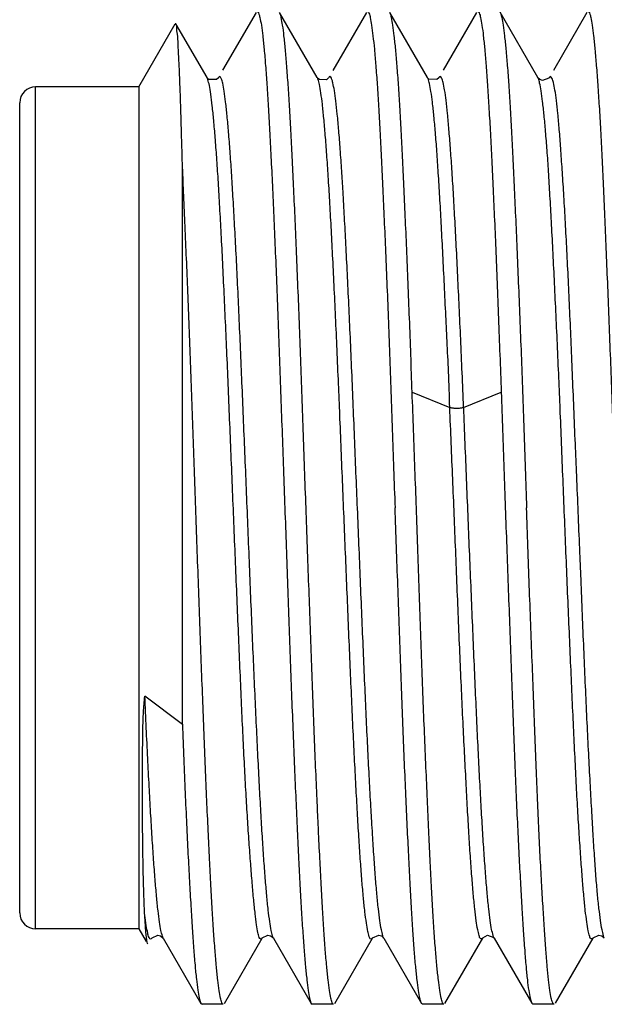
# Model space of a CAD drawing. Header units: inches. Extents: x 0.2 to 16.8, y 0.1 to 10.8.
# Tile 31 of 43: x 9.333 to 9.48, y 6.113 to 6.361. Entities that reach past the tile are written whole.
import ezdxf

# ---------------------------------------------------------------- set-up
doc = ezdxf.new("R2010")
doc.units = ezdxf.units.IN
doc.header["$LTSCALE"] = 0.935
doc.header["$MEASUREMENT"] = 0
doc.layers.get('0').update_dxf_attribs({"linetype": 'CONTINUOUS'})

msp = doc.modelspace()

# ---------------------------------------------------------------- linework, layer by layer
at = {"color": 7, "linetype": 'CONTINUOUS'}
for p, q in [((9.39216, 6.36257), (9.38371, 6.34797)), ((9.40756, 6.34614), (9.39806, 6.36256)), ((9.41993, 6.36255), (9.41147, 6.34794)), ((9.43533, 6.34614), (9.42583, 6.36257)), ((9.44769, 6.36256), (9.43925, 6.34798)), ((9.4631, 6.34614), (9.45359, 6.36258)), ((9.47548, 6.36254), (9.46702, 6.34793)), ((9.3626, 6.34379), (9.37179, 6.35971)), ((9.37193, 6.35971), (9.37179, 6.35971)), ((9.37979, 6.34613), (9.37193, 6.35971)), ((9.3798, 6.34611), (9.37979, 6.34613)), ((9.3799, 6.34597), (9.3798, 6.34611)), ((9.38265, 6.34614), (9.38263, 6.34611)), ((9.40758, 6.34611), (9.40756, 6.34614)), ((9.41041, 6.34611), (9.4104, 6.3461)), ((9.43535, 6.34611), (9.43533, 6.34614)), ((9.43819, 6.34614), (9.43817, 6.34612)), ((9.46313, 6.34609), (9.46309, 6.34615)), ((9.4636, 6.34566), (9.46313, 6.34609)), ((9.46597, 6.34615), (9.46595, 6.34612)), ((9.3626, 6.34379), (9.3366, 6.34379)), ((9.3626, 6.34379), (9.3626, 6.13179)), ((9.3326, 6.13579), (9.3326, 6.33979)), ((9.37357, 6.18331), (9.37357, 6.32443)), ((9.37357, 6.18323), (9.3641, 6.19038)), ((9.3626, 6.13179), (9.3366, 6.13179)), ((9.3626, 6.13179), (9.36443, 6.12862)), ((9.36589, 6.12946), (9.36588, 6.12946)), ((9.36742, 6.13022), (9.36807, 6.13005)), ((9.36807, 6.13005), (9.36875, 6.12947)), ((9.36875, 6.12947), (9.37826, 6.11303)), ((9.38415, 6.11302), (9.39366, 6.12946)), ((9.39366, 6.12946), (9.39365, 6.12944)), ((9.39576, 6.13006), (9.39649, 6.1295)), ((9.39649, 6.1295), (9.39653, 6.12944)), ((9.39653, 6.12944), (9.39652, 6.12945)), ((9.39652, 6.12945), (9.40602, 6.11303)), ((9.41193, 6.11303), (9.42144, 6.12947)), ((9.42144, 6.12947), (9.42143, 6.12945)), ((9.42369, 6.13), (9.42431, 6.12945)), ((9.42431, 6.12945), (9.43382, 6.11302)), ((9.43968, 6.11302), (9.44921, 6.12948)), ((9.45208, 6.12947), (9.45208, 6.12947)), ((9.45208, 6.12947), (9.4616, 6.11304)), ((9.46751, 6.11304), (9.47701, 6.12947)), ((9.47701, 6.12947), (9.477, 6.12945)), ((9.47921, 6.13003), (9.47982, 6.12953)), ((9.37826, 6.11303), (9.37854, 6.11279)), ((9.38388, 6.11279), (9.37854, 6.11279)), ((9.40602, 6.11303), (9.4063, 6.11279)), ((9.41166, 6.11279), (9.4063, 6.11279)), ((9.43408, 6.11279), (9.43382, 6.11302)), ((9.43942, 6.11279), (9.43408, 6.11279)), ((9.4616, 6.11304), (9.46188, 6.11279)), ((9.46722, 6.11279), (9.46188, 6.11279))]:
    msp.add_line(p, q, dxfattribs=at)
at = {"color": 9, "linetype": 'CONTINUOUS'}
for p, q in [((9.3366, 6.13179), (9.3366, 6.34379)), ((9.43145, 6.26689), (9.44092, 6.26307)), ((9.44441, 6.26307), (9.45389, 6.26689))]:
    msp.add_line(p, q, dxfattribs=at)
at = {"color": 7, "linetype": 'CONTINUOUS'}
for points in [[(9.38263, 6.34611), (9.38219, 6.34569), (9.38025, 6.34568), (9.3799, 6.34597)], [(9.4104, 6.3461), (9.40983, 6.34558), (9.40808, 6.34562), (9.40773, 6.34589)], [(9.43817, 6.34612), (9.43762, 6.34562), (9.43568, 6.34576), (9.4354, 6.34603)], [(9.46597, 6.34615), (9.46586, 6.346), (9.46427, 6.34542), (9.4636, 6.34566)], [(9.36589, 6.12946), (9.36593, 6.12954), (9.36742, 6.13022)], [(9.39365, 6.12944), (9.3937, 6.12951), (9.39509, 6.13019), (9.39576, 6.13006)], [(9.42144, 6.12944), (9.42149, 6.12952), (9.42305, 6.13019), (9.42369, 6.13)], [(9.44921, 6.12948), (9.44924, 6.12953), (9.45039, 6.13021), (9.45199, 6.12961), (9.45208, 6.12947)], [(9.477, 6.12945), (9.47704, 6.12952), (9.47842, 6.13021), (9.47921, 6.13003)]]:
    msp.add_lwpolyline(points, dxfattribs=at)
for centre, start, end in [((9.3366, 6.33979), 90, 180), ((9.3366, 6.13579), 180, 270)]:
    msp.add_arc(centre, 0.004, start, end, dxfattribs=at)
for points, knots in [([(9.39241, 6.36279), (9.39258, 6.36279), (9.39289, 6.36212), (9.39316, 6.36106), (9.39335, 6.35999), (9.39346, 6.35934)], [0, 0, 0, 0, 0.140164, 0.469021, 1, 1, 1, 1]), ([(9.40436, 6.24766), (9.40425, 6.25092), (9.40402, 6.25737), (9.40368, 6.26696), (9.40335, 6.27635), (9.40301, 6.28549), (9.40265, 6.29435), (9.4023, 6.30289), (9.40195, 6.31105), (9.4016, 6.31877), (9.40126, 6.32597), (9.40093, 6.33261), (9.40059, 6.33867), (9.40024, 6.34411), (9.39989, 6.3489), (9.39954, 6.35301), (9.3992, 6.35642), (9.39888, 6.35907), (9.39853, 6.36105), (9.39831, 6.36202), (9.39809, 6.36251), (9.39806, 6.36256)], [0, 0, 0, 0, 0.084869, 0.168334, 0.250026, 0.329575, 0.406682, 0.48108, 0.55229, 0.619567, 0.682302, 0.740179, 0.792948, 0.840371, 0.882204, 0.918145, 0.947906, 0.971301, 0.988237, 0.998724, 1, 1, 1, 1]), ([(9.4202, 6.36279), (9.42038, 6.36279), (9.4207, 6.36212), (9.42095, 6.36105), (9.42113, 6.35997), (9.42123, 6.35932)], [0, 0, 0, 0, 0.14197, 0.471059, 1, 1, 1, 1]), ([(9.43144, 6.26689), (9.43132, 6.27004), (9.43113, 6.27626), (9.43078, 6.28545), (9.43044, 6.29436), (9.43008, 6.3029), (9.42973, 6.31105), (9.42938, 6.31873), (9.42903, 6.32592), (9.4287, 6.33256), (9.42836, 6.33863), (9.42803, 6.34409), (9.42768, 6.34889), (9.42733, 6.35301), (9.42697, 6.35642), (9.42665, 6.35906), (9.4263, 6.36105), (9.42608, 6.36202), (9.42586, 6.36252), (9.42583, 6.36257)], [0, 0, 0, 0, 0.098565, 0.194732, 0.287836, 0.377253, 0.462392, 0.542752, 0.617891, 0.687411, 0.750948, 0.808091, 0.858417, 0.901592, 0.937315, 0.965435, 0.985797, 0.998382, 1, 1, 1, 1]), ([(9.44796, 6.36279), (9.44814, 6.36279), (9.44847, 6.36214), (9.44873, 6.36107), (9.44892, 6.35999), (9.44902, 6.35934)], [0, 0, 0, 0, 0.140556, 0.468005, 1, 1, 1, 1]), ([(9.4536, 6.36258), (9.45363, 6.36253), (9.45384, 6.36202), (9.45406, 6.36106), (9.4544, 6.35908), (9.45473, 6.35644), (9.45508, 6.35304), (9.45544, 6.34894), (9.45579, 6.34415), (9.45614, 6.33871), (9.45647, 6.33265), (9.4568, 6.326), (9.45714, 6.31881), (9.45748, 6.31112), (9.45783, 6.30298), (9.45819, 6.29443), (9.45855, 6.28554), (9.45891, 6.27635), (9.45925, 6.26692), (9.45958, 6.25731), (9.45991, 6.24758), (9.46013, 6.24106), (9.46025, 6.23779)], [0, 0, 0, 0, 0.001295, 0.0109, 0.026456, 0.047948, 0.075276, 0.108275, 0.146757, 0.190462, 0.239114, 0.292457, 0.350153, 0.411827, 0.477169, 0.545731, 0.617098, 0.690805, 0.766424, 0.843475, 0.921496, 1, 1, 1, 1]), ([(9.47576, 6.36279), (9.47594, 6.36279), (9.47626, 6.36213), (9.47651, 6.36106), (9.4767, 6.35999), (9.47679, 6.35934)], [0, 0, 0, 0, 0.142124, 0.470392, 1, 1, 1, 1]), ([(9.37357, 6.3245), (9.37351, 6.32671), (9.3734, 6.33093), (9.37323, 6.33696), (9.37305, 6.34237), (9.37286, 6.34709), (9.3727, 6.35109), (9.37248, 6.35435), (9.37244, 6.3568), (9.37202, 6.35851), (9.37226, 6.35933), (9.37193, 6.35966), (9.37191, 6.35968)], [0, 0, 0, 0, 0.18792, 0.359803, 0.513795, 0.648353, 0.762354, 0.854835, 0.925107, 0.972946, 0.998376, 1, 1, 1, 1]), ([(9.39346, 6.35934), (9.3936, 6.35844), (9.39385, 6.35644), (9.39406, 6.35441), (9.39416, 6.35328)], [0, 0, 0, 0, 0.440786, 1, 1, 1, 1]), ([(9.42123, 6.35932), (9.42136, 6.35842), (9.42161, 6.35643), (9.42181, 6.35441), (9.42192, 6.35328)], [0, 0, 0, 0, 0.440965, 1, 1, 1, 1]), ([(9.44902, 6.35934), (9.44916, 6.35844), (9.4494, 6.35643), (9.4496, 6.3544), (9.44971, 6.35326)], [0, 0, 0, 0, 0.441694, 1, 1, 1, 1]), ([(9.47679, 6.35934), (9.47693, 6.35844), (9.47716, 6.35644), (9.47737, 6.35441), (9.47747, 6.35328)], [0, 0, 0, 0, 0.440432, 1, 1, 1, 1]), ([(9.39416, 6.35328), (9.39429, 6.35191), (9.39453, 6.34894), (9.39487, 6.34416), (9.3952, 6.33872), (9.39554, 6.33266), (9.3959, 6.32601), (9.39625, 6.31882), (9.3966, 6.31112), (9.39695, 6.30298), (9.39729, 6.29443), (9.39762, 6.28554), (9.39796, 6.27635), (9.39831, 6.26692), (9.39867, 6.25731), (9.39902, 6.24758), (9.39926, 6.24106), (9.39937, 6.23779)], [0, 0, 0, 0, 0.035657, 0.077224, 0.124465, 0.177056, 0.234766, 0.297202, 0.363932, 0.434617, 0.508719, 0.585921, 0.665592, 0.747405, 0.830706, 0.915106, 1, 1, 1, 1]), ([(9.42192, 6.35328), (9.42205, 6.35191), (9.42231, 6.34895), (9.42266, 6.34416), (9.423, 6.3387), (9.42334, 6.33263), (9.42368, 6.32599), (9.42401, 6.31884), (9.42435, 6.31119), (9.42471, 6.30307), (9.42507, 6.29452), (9.42542, 6.2856), (9.42576, 6.27638), (9.4261, 6.26694), (9.42644, 6.25733), (9.42666, 6.25088), (9.42678, 6.24763)], [0, 0, 0, 0, 0.038821, 0.084294, 0.13622, 0.193986, 0.256916, 0.324691, 0.397113, 0.473993, 0.555108, 0.639853, 0.727304, 0.816735, 0.907744, 1, 1, 1, 1]), ([(9.44971, 6.35326), (9.44983, 6.3519), (9.45007, 6.34895), (9.45041, 6.34419), (9.45076, 6.33878), (9.45112, 6.33271), (9.45147, 6.32604), (9.45181, 6.31881), (9.45215, 6.31109), (9.45249, 6.30292), (9.45282, 6.29437), (9.45318, 6.28548), (9.45353, 6.27628), (9.45377, 6.27005), (9.45389, 6.26689)], [0, 0, 0, 0, 0.047425, 0.102602, 0.165413, 0.235766, 0.313304, 0.397258, 0.486856, 0.581498, 0.680623, 0.783738, 0.890365, 1, 1, 1, 1]), ([(9.47747, 6.35328), (9.4776, 6.35191), (9.47785, 6.34895), (9.47821, 6.34417), (9.47856, 6.33873), (9.47891, 6.33267), (9.47925, 6.32602), (9.47958, 6.31883), (9.47992, 6.31113), (9.48025, 6.30299), (9.48061, 6.29444), (9.48097, 6.28554), (9.48132, 6.27635), (9.48168, 6.26692), (9.48202, 6.25731), (9.48235, 6.24758), (9.48258, 6.24106), (9.48269, 6.23779)], [0, 0, 0, 0, 0.035628, 0.07718, 0.124426, 0.177024, 0.234735, 0.29716, 0.363885, 0.434566, 0.508673, 0.585887, 0.665571, 0.747394, 0.830702, 0.915107, 1, 1, 1, 1]), ([(9.39227, 6.13281), (9.39213, 6.13374), (9.39188, 6.1358), (9.39151, 6.13931), (9.39114, 6.14351), (9.39076, 6.14836), (9.39037, 6.15378), (9.38997, 6.1597), (9.38959, 6.16612), (9.38921, 6.17304), (9.38885, 6.18046), (9.38848, 6.18835), (9.38812, 6.1966), (9.38776, 6.20514), (9.38739, 6.21387), (9.38702, 6.22278), (9.38664, 6.23182), (9.38627, 6.24093), (9.3859, 6.25001), (9.38553, 6.25895), (9.38517, 6.26769), (9.38481, 6.27624), (9.38444, 6.28456), (9.38407, 6.2926), (9.3837, 6.30027), (9.38333, 6.30748), (9.38297, 6.31418), (9.38261, 6.32032), (9.38224, 6.32588), (9.38187, 6.33084), (9.3815, 6.33517), (9.38114, 6.33883), (9.38077, 6.34172), (9.38045, 6.34401), (9.38013, 6.34508), (9.38, 6.34564)], [0, 0, 0, 0, 0.013007, 0.029582, 0.049485, 0.072392, 0.097974, 0.125924, 0.155906, 0.188375, 0.223367, 0.260529, 0.299428, 0.339591, 0.380658, 0.42242, 0.464986, 0.50794, 0.55073, 0.592798, 0.63375, 0.673867, 0.71311, 0.750987, 0.787072, 0.821047, 0.85263, 0.881449, 0.90755, 0.930987, 0.951455, 0.968668, 0.982522, 0.992977, 1, 1, 1, 1]), ([(9.41032, 6.32128), (9.4102, 6.32312), (9.40997, 6.32658), (9.4096, 6.33146), (9.40923, 6.33567), (9.40887, 6.33922), (9.40851, 6.34202), (9.40817, 6.34422), (9.40789, 6.34522), (9.40773, 6.34576)], [0, 0, 0, 0, 0.224155, 0.422597, 0.594946, 0.739747, 0.855683, 0.942567, 1, 1, 1, 1]), ([(9.44092, 6.26307), (9.44084, 6.26607), (9.44067, 6.27164), (9.44023, 6.27964), (9.43988, 6.28725), (9.43953, 6.29481), (9.43915, 6.3023), (9.43878, 6.30937), (9.43842, 6.31594), (9.43805, 6.32195), (9.4377, 6.32735), (9.43733, 6.33213), (9.43696, 6.33625), (9.43659, 6.3397), (9.43624, 6.34239), (9.43586, 6.34448), (9.43564, 6.34541), (9.43545, 6.3459)], [0, 0, 0, 0, 0.108163, 0.201218, 0.28934, 0.383534, 0.474489, 0.559935, 0.639306, 0.711928, 0.777342, 0.835056, 0.884909, 0.926661, 0.959842, 0.984293, 1, 1, 1, 1]), ([(9.46873, 6.26257), (9.46862, 6.26522), (9.46839, 6.27072), (9.46803, 6.27898), (9.46765, 6.28722), (9.46727, 6.29514), (9.4669, 6.30267), (9.46653, 6.30974), (9.46617, 6.31629), (9.46582, 6.32226), (9.46546, 6.32764), (9.46508, 6.33239), (9.46471, 6.33647), (9.46433, 6.33989), (9.46399, 6.34255), (9.46359, 6.34458), (9.4634, 6.34551), (9.46319, 6.34596)], [0, 0, 0, 0, 0.095212, 0.197485, 0.296342, 0.39128, 0.481816, 0.566744, 0.645149, 0.716931, 0.781499, 0.838511, 0.887658, 0.928735, 0.961347, 0.985096, 1, 1, 1, 1]), ([(9.47218, 6.26291), (9.47206, 6.26583), (9.47182, 6.27155), (9.47147, 6.28), (9.47111, 6.28814), (9.47075, 6.29594), (9.47039, 6.30337), (9.47001, 6.31037), (9.46963, 6.31687), (9.46925, 6.32282), (9.46888, 6.32815), (9.46853, 6.33283), (9.46818, 6.33684), (9.46782, 6.34017), (9.46749, 6.34276), (9.46707, 6.3447), (9.46686, 6.34577), (9.46631, 6.34654), (9.46608, 6.34631), (9.466, 6.34619)], [0, 0, 0, 0, 0.103819, 0.203995, 0.300862, 0.393791, 0.482176, 0.565498, 0.643165, 0.714142, 0.777563, 0.833327, 0.881301, 0.920975, 0.952189, 0.974999, 0.989284, 0.995626, 1, 1, 1, 1]), ([(9.37694, 6.23779), (9.37682, 6.24101), (9.3766, 6.24741), (9.37626, 6.25692), (9.37594, 6.26628), (9.37561, 6.27544), (9.37527, 6.28438), (9.37492, 6.29308), (9.37457, 6.3015), (9.37424, 6.30956), (9.3739, 6.31716), (9.37368, 6.32207), (9.37357, 6.32443)], [0, 0, 0, 0, 0.111435, 0.221413, 0.329477, 0.435288, 0.538545, 0.639088, 0.736569, 0.829977, 0.918227, 1, 1, 1, 1]), ([(9.41105, 6.30855), (9.41093, 6.31076), (9.4107, 6.315), (9.41045, 6.31925), (9.41032, 6.32128)], [0, 0, 0, 0, 0.519993, 1, 1, 1, 1]), ([(9.4129, 6.26904), (9.41278, 6.2719), (9.41255, 6.27752), (9.41217, 6.2858), (9.4118, 6.29374), (9.41143, 6.30129), (9.41117, 6.30618), (9.41105, 6.30855)], [0, 0, 0, 0, 0.217182, 0.426766, 0.628314, 0.820099, 1, 1, 1, 1]), ([(9.43251, 6.23779), (9.43239, 6.24105), (9.43216, 6.24755), (9.4318, 6.25725), (9.43156, 6.26369), (9.43144, 6.26689)], [0, 0, 0, 0, 0.335988, 0.669893, 1, 1, 1, 1]), ([(9.45389, 6.26689), (9.45401, 6.26369), (9.45423, 6.25725), (9.45456, 6.24755), (9.45479, 6.24105), (9.4549, 6.23779)], [0, 0, 0, 0, 0.330215, 0.664086, 1, 1, 1, 1]), ([(9.4476, 6.13382), (9.44747, 6.13484), (9.44718, 6.13707), (9.44682, 6.14082), (9.44645, 6.14525), (9.44608, 6.15033), (9.44572, 6.15601), (9.44537, 6.16224), (9.44501, 6.169), (9.44463, 6.17624), (9.44425, 6.18393), (9.44387, 6.192), (9.4435, 6.20041), (9.44314, 6.2091), (9.44277, 6.21803), (9.44241, 6.22705), (9.44204, 6.23608), (9.44167, 6.24509), (9.44129, 6.25409), (9.44104, 6.26008), (9.44091, 6.26307)], [0, 0, 0, 0, 0.023358, 0.052542, 0.087114, 0.126536, 0.170576, 0.218959, 0.271269, 0.327399, 0.387054, 0.449662, 0.51461, 0.582112, 0.651397, 0.721645, 0.791312, 0.860981, 0.930644, 1, 1, 1, 1]), ([(9.45203, 6.12944), (9.45191, 6.12961), (9.45177, 6.13047), (9.45136, 6.1318), (9.45106, 6.13412), (9.45069, 6.13709), (9.45033, 6.14083), (9.44996, 6.14528), (9.44959, 6.15039), (9.44921, 6.1561), (9.44885, 6.16233), (9.44848, 6.16902), (9.44812, 6.1762), (9.44775, 6.18386), (9.44738, 6.19197), (9.44701, 6.20046), (9.44664, 6.20921), (9.44627, 6.21811), (9.44589, 6.22706), (9.44552, 6.23604), (9.44516, 6.24504), (9.44479, 6.25406), (9.44455, 6.26007), (9.44442, 6.26307)], [0, 0, 0, 0, 0.004837, 0.016563, 0.033528, 0.055998, 0.084061, 0.117525, 0.156012, 0.198972, 0.245742, 0.295773, 0.349235, 0.406681, 0.467593, 0.531295, 0.596997, 0.66383, 0.730826, 0.797758, 0.865185, 0.93275, 1, 1, 1, 1]), ([(9.46912, 6.25282), (9.469, 6.2558), (9.46887, 6.25905), (9.46874, 6.2623), (9.46873, 6.26257)], [0, 0, 0, 0, 0.916477, 1, 1, 1, 1]), ([(9.47061, 6.21644), (9.47048, 6.21945), (9.47023, 6.22549), (9.46986, 6.23459), (9.46961, 6.24069), (9.46949, 6.24374)], [0, 0, 0, 0, 0.329874, 0.664335, 1, 1, 1, 1]), ([(9.47401, 6.21886), (9.47391, 6.22139), (9.47368, 6.22695), (9.47332, 6.23556), (9.47307, 6.24165), (9.47294, 6.24472)], [0, 0, 0, 0, 0.293189, 0.644554, 1, 1, 1, 1]), ([(9.41475, 6.22415), (9.41463, 6.22716), (9.41438, 6.23319), (9.41413, 6.23923), (9.414, 6.24226)], [0, 0, 0, 0, 0.498793, 1, 1, 1, 1]), ([(9.38215, 6.12224), (9.38202, 6.12362), (9.38177, 6.12658), (9.38143, 6.13137), (9.3811, 6.1368), (9.38076, 6.14284), (9.38042, 6.14947), (9.38007, 6.15666), (9.37971, 6.16436), (9.37936, 6.17253), (9.37902, 6.1811), (9.37868, 6.19), (9.37834, 6.19919), (9.378, 6.20862), (9.37764, 6.21823), (9.37729, 6.22798), (9.37705, 6.23451), (9.37694, 6.23779)], [0, 0, 0, 0, 0.035708, 0.077314, 0.124418, 0.176798, 0.23428, 0.296574, 0.363392, 0.43431, 0.508607, 0.585779, 0.665413, 0.74709, 0.83038, 0.914862, 1, 1, 1, 1]), ([(9.39937, 6.23779), (9.39949, 6.2345), (9.39972, 6.22795), (9.40006, 6.21818), (9.40039, 6.20858), (9.40073, 6.19917), (9.40109, 6.19001), (9.40144, 6.18114), (9.4018, 6.17258), (9.40214, 6.16441), (9.40248, 6.15671), (9.40282, 6.14954), (9.40315, 6.14293), (9.40349, 6.13691), (9.40385, 6.13148), (9.4042, 6.12668), (9.40455, 6.12257), (9.40489, 6.11915), (9.4052, 6.11651), (9.40555, 6.11453), (9.40577, 6.11357), (9.40599, 6.11308), (9.40601, 6.11303)], [0, 0, 0, 0, 0.079091, 0.157392, 0.234428, 0.309829, 0.383236, 0.454379, 0.523038, 0.588722, 0.650609, 0.708102, 0.761057, 0.809387, 0.852952, 0.891541, 0.924756, 0.952195, 0.973689, 0.98923, 0.998871, 1, 1, 1, 1]), ([(9.43382, 6.11301), (9.43379, 6.11306), (9.43358, 6.11357), (9.43334, 6.11452), (9.43299, 6.11651), (9.43266, 6.11914), (9.4323, 6.12255), (9.43196, 6.12664), (9.43162, 6.13143), (9.43129, 6.13687), (9.43095, 6.14294), (9.43061, 6.14959), (9.43026, 6.15678), (9.4299, 6.16447), (9.42955, 6.17261), (9.4292, 6.18116), (9.42886, 6.19006), (9.42853, 6.19925), (9.42819, 6.20867), (9.42784, 6.21828), (9.42749, 6.22801), (9.42725, 6.23452), (9.42713, 6.23779)], [0, 0, 0, 0, 0.001247, 0.010874, 0.026436, 0.047944, 0.075252, 0.108257, 0.146695, 0.190412, 0.239078, 0.29245, 0.350177, 0.41188, 0.477242, 0.545759, 0.617143, 0.690809, 0.766453, 0.843475, 0.921508, 1, 1, 1, 1]), ([(9.4377, 6.12231), (9.43756, 6.12368), (9.43731, 6.12663), (9.43696, 6.13141), (9.43662, 6.13684), (9.43629, 6.1429), (9.43596, 6.14955), (9.43563, 6.15674), (9.43528, 6.16444), (9.43492, 6.17258), (9.43455, 6.18113), (9.4342, 6.19003), (9.43385, 6.19923), (9.43352, 6.20866), (9.43319, 6.21827), (9.43285, 6.228), (9.43263, 6.23452), (9.43251, 6.23779)], [0, 0, 0, 0, 0.035605, 0.077105, 0.12429, 0.176841, 0.234542, 0.296981, 0.363723, 0.434426, 0.508553, 0.58579, 0.665494, 0.747334, 0.830658, 0.915082, 1, 1, 1, 1]), ([(9.4549, 6.23779), (9.45502, 6.23452), (9.45525, 6.228), (9.45561, 6.21827), (9.45597, 6.20867), (9.45632, 6.19925), (9.45667, 6.19008), (9.457, 6.1812), (9.45733, 6.17266), (9.45767, 6.16452), (9.45801, 6.15683), (9.45837, 6.14963), (9.45873, 6.14298), (9.45908, 6.13691), (9.45942, 6.13146), (9.45976, 6.12666), (9.46009, 6.12256), (9.46042, 6.11915), (9.46074, 6.11651), (9.46111, 6.11453), (9.46135, 6.11357), (9.46157, 6.11308), (9.46159, 6.11304)], [0, 0, 0, 0, 0.078612, 0.15668, 0.233641, 0.309184, 0.38277, 0.45399, 0.522462, 0.587781, 0.649514, 0.707283, 0.760689, 0.809427, 0.85322, 0.891719, 0.924764, 0.9521, 0.973637, 0.98924, 0.998923, 1, 1, 1, 1]), ([(9.46095, 6.21823), (9.46083, 6.22148), (9.46059, 6.228), (9.46036, 6.23452), (9.46025, 6.23779)], [0, 0, 0, 0, 0.498542, 1, 1, 1, 1]), ([(9.47543, 6.13349), (9.47529, 6.13448), (9.47502, 6.13662), (9.47467, 6.14023), (9.47431, 6.14451), (9.47394, 6.14945), (9.47356, 6.15502), (9.47318, 6.16118), (9.47281, 6.16789), (9.47245, 6.17511), (9.47208, 6.18274), (9.47173, 6.19075), (9.47136, 6.19907), (9.47099, 6.20767), (9.47074, 6.2135), (9.47061, 6.21644)], [0, 0, 0, 0, 0.035291, 0.078871, 0.130546, 0.190291, 0.257666, 0.332034, 0.413124, 0.500412, 0.592743, 0.689168, 0.789588, 0.893492, 1, 1, 1, 1]), ([(9.41771, 6.1603), (9.41758, 6.1625), (9.41733, 6.16708), (9.41695, 6.17418), (9.41658, 6.18172), (9.41621, 6.18965), (9.41585, 6.19792), (9.41548, 6.20648), (9.41524, 6.21227), (9.41512, 6.2152)], [0, 0, 0, 0, 0.120712, 0.250353, 0.387943, 0.532656, 0.683745, 0.839862, 1, 1, 1, 1]), ([(9.4075, 6.16443), (9.40738, 6.16714), (9.40713, 6.17273), (9.40678, 6.18129), (9.40644, 6.19022), (9.4061, 6.19941), (9.40588, 6.20562), (9.40577, 6.20876)], [0, 0, 0, 0, 0.183966, 0.377809, 0.579908, 0.787869, 1, 1, 1, 1]), ([(9.46548, 6.12231), (9.46535, 6.12368), (9.46512, 6.12664), (9.46478, 6.13143), (9.46443, 6.13687), (9.46407, 6.14293), (9.46371, 6.14958), (9.46336, 6.15677), (9.46302, 6.16446), (9.46268, 6.17261), (9.46235, 6.18115), (9.46202, 6.19005), (9.46167, 6.19924), (9.46143, 6.20546), (9.46131, 6.20861)], [0, 0, 0, 0, 0.047696, 0.103304, 0.166518, 0.236895, 0.314118, 0.397658, 0.486937, 0.581505, 0.680647, 0.783939, 0.890536, 1, 1, 1, 1]), ([(9.47888, 6.13386), (9.47875, 6.13488), (9.47845, 6.13712), (9.47808, 6.14087), (9.47771, 6.14527), (9.47736, 6.15031), (9.47701, 6.15592), (9.47665, 6.16208), (9.47628, 6.16881), (9.4759, 6.17607), (9.47552, 6.18381), (9.47514, 6.19191), (9.47477, 6.20029), (9.47454, 6.20594), (9.47442, 6.2088)], [0, 0, 0, 0, 0.040758, 0.091033, 0.150074, 0.217446, 0.292484, 0.374615, 0.464297, 0.561513, 0.665232, 0.77375, 0.885629, 1, 1, 1, 1]), ([(9.3641, 6.13525), (9.36403, 6.13644), (9.36392, 6.13904), (9.36378, 6.14325), (9.36367, 6.14808), (9.36359, 6.15348), (9.36354, 6.15932), (9.36352, 6.16534), (9.36354, 6.1712), (9.36356, 6.17668), (9.3636, 6.18169), (9.36374, 6.18622), (9.36396, 6.18906), (9.3641, 6.19038)], [0, 0, 0, 0, 0.064982, 0.141585, 0.22933, 0.327358, 0.435239, 0.54734, 0.65466, 0.753824, 0.845156, 0.92747, 1, 1, 1, 1]), ([(9.37357, 6.18331), (9.37369, 6.18037), (9.37393, 6.17463), (9.37426, 6.16623), (9.37461, 6.15829), (9.37497, 6.15087), (9.37534, 6.144), (9.37569, 6.13774), (9.37604, 6.13211), (9.37639, 6.12716), (9.37672, 6.12291), (9.37706, 6.11938), (9.37739, 6.11664), (9.37776, 6.11459), (9.37801, 6.11359), (9.37823, 6.11308), (9.37826, 6.11303)], [0, 0, 0, 0, 0.125274, 0.244625, 0.35767, 0.463404, 0.561115, 0.650307, 0.730429, 0.801004, 0.861642, 0.911929, 0.951496, 0.980131, 0.997842, 1, 1, 1, 1]), ([(9.41993, 6.13326), (9.41979, 6.13422), (9.41951, 6.13631), (9.41914, 6.13985), (9.41878, 6.14405), (9.41842, 6.14892), (9.41805, 6.15441), (9.41783, 6.15827), (9.41771, 6.1603)], [0, 0, 0, 0, 0.105273, 0.236033, 0.391722, 0.572196, 0.775462, 1, 1, 1, 1]), ([(9.40993, 6.12234), (9.4098, 6.12371), (9.40955, 6.12668), (9.4092, 6.13149), (9.40886, 6.13696), (9.40852, 6.14305), (9.40819, 6.14971), (9.40796, 6.15434), (9.40785, 6.15674)], [0, 0, 0, 0, 0.119898, 0.260022, 0.41962, 0.597024, 0.790847, 1, 1, 1, 1]), ([(9.44926, 6.12945), (9.44921, 6.12938), (9.44907, 6.12925), (9.44847, 6.12927), (9.4483, 6.13039), (9.44787, 6.13177), (9.4477, 6.13306), (9.4476, 6.13382)], [0, 0, 0, 0, 0.046911, 0.117688, 0.279204, 0.571879, 1, 1, 1, 1]), ([(9.47982, 6.12942), (9.47971, 6.12959), (9.47958, 6.13045), (9.47916, 6.13177), (9.47899, 6.13309), (9.47888, 6.13386)], [0, 0, 0, 0, 0.13875, 0.48624, 1, 1, 1, 1]), ([(9.36484, 6.12791), (9.36476, 6.12805), (9.36467, 6.12857), (9.36452, 6.12954), (9.36438, 6.13102), (9.36429, 6.13217), (9.36425, 6.13282)], [0, 0, 0, 0, 0.104524, 0.305468, 0.604315, 1, 1, 1, 1]), ([(9.36588, 6.12946), (9.36579, 6.12932), (9.36554, 6.12903), (9.36502, 6.12985), (9.36481, 6.13092), (9.36458, 6.13199), (9.36447, 6.13263)], [0, 0, 0, 0, 0.102577, 0.233041, 0.527091, 1, 1, 1, 1]), ([(9.39364, 6.12944), (9.39354, 6.12931), (9.39325, 6.12903), (9.39279, 6.12994), (9.39257, 6.13103), (9.39237, 6.13214), (9.39227, 6.13281)], [0, 0, 0, 0, 0.099308, 0.236609, 0.529096, 1, 1, 1, 1]), ([(9.42144, 6.12944), (9.42143, 6.12942), (9.42131, 6.1293), (9.42088, 6.12907), (9.42055, 6.13016), (9.42022, 6.13133), (9.42003, 6.13255), (9.41993, 6.13326)], [0, 0, 0, 0, 0.014294, 0.100443, 0.249165, 0.546626, 1, 1, 1, 1]), ([(9.47702, 6.12943), (9.477, 6.1294), (9.47687, 6.12928), (9.47637, 6.12912), (9.47609, 6.13024), (9.47571, 6.13149), (9.47553, 6.13275), (9.47543, 6.13349)], [0, 0, 0, 0, 0.023565, 0.103591, 0.257006, 0.553707, 1, 1, 1, 1]), ([(9.38286, 6.11622), (9.38272, 6.11711), (9.38247, 6.11909), (9.38226, 6.12111), (9.38215, 6.12224)], [0, 0, 0, 0, 0.438982, 1, 1, 1, 1]), ([(9.41063, 6.11627), (9.4105, 6.11717), (9.41025, 6.11917), (9.41004, 6.1212), (9.40993, 6.12234)], [0, 0, 0, 0, 0.440466, 1, 1, 1, 1]), ([(9.43841, 6.11625), (9.43827, 6.11715), (9.43802, 6.11914), (9.4378, 6.12117), (9.4377, 6.12231)], [0, 0, 0, 0, 0.440669, 1, 1, 1, 1]), ([(9.46615, 6.11625), (9.46601, 6.11715), (9.46577, 6.11915), (9.46558, 6.12118), (9.46548, 6.12231)], [0, 0, 0, 0, 0.440726, 1, 1, 1, 1]), ([(9.38388, 6.11279), (9.38371, 6.11279), (9.38341, 6.11346), (9.38315, 6.11451), (9.38296, 6.11557), (9.38286, 6.11622)], [0, 0, 0, 0, 0.140945, 0.469589, 1, 1, 1, 1]), ([(9.41166, 6.11279), (9.41148, 6.11279), (9.41117, 6.11347), (9.41092, 6.11454), (9.41073, 6.11561), (9.41063, 6.11627)], [0, 0, 0, 0, 0.141004, 0.469689, 1, 1, 1, 1]), ([(9.43942, 6.11279), (9.43925, 6.11279), (9.43895, 6.11347), (9.4387, 6.11453), (9.43851, 6.1156), (9.43841, 6.11625)], [0, 0, 0, 0, 0.139469, 0.468184, 1, 1, 1, 1]), ([(9.46722, 6.11279), (9.46704, 6.11279), (9.4667, 6.11345), (9.46644, 6.11453), (9.46625, 6.1156), (9.46615, 6.11625)], [0, 0, 0, 0, 0.143479, 0.471544, 1, 1, 1, 1])]:
    msp.add_open_spline(points, degree=3, knots=knots, dxfattribs=at)
for points in [[(9.38, 6.34564), (9.37996, 6.34581), (9.37992, 6.34599), (9.37985, 6.34613)], [(9.40773, 6.34576), (9.4077, 6.34588), (9.40766, 6.34601), (9.40761, 6.34612)], [(9.43545, 6.3459), (9.43542, 6.34597), (9.43539, 6.34605), (9.43535, 6.34612)], [(9.46319, 6.34596), (9.46316, 6.34602), (9.46313, 6.34609), (9.4631, 6.34614)], [(9.41323, 6.26112), (9.41312, 6.26376), (9.41301, 6.2664), (9.4129, 6.26904)], [(9.47255, 6.2539), (9.47243, 6.2569), (9.4723, 6.25991), (9.47218, 6.26291)], [(9.41327, 6.26024), (9.41326, 6.26053), (9.41324, 6.26082), (9.41323, 6.26112)], [(9.41363, 6.2513), (9.41351, 6.25428), (9.41339, 6.25726), (9.41327, 6.26024)], [(9.46949, 6.24374), (9.46937, 6.24677), (9.46924, 6.24979), (9.46912, 6.25282)], [(9.47289, 6.24591), (9.47278, 6.24858), (9.47266, 6.25124), (9.47255, 6.2539)], [(9.414, 6.24226), (9.41388, 6.24527), (9.41376, 6.24828), (9.41363, 6.2513)], [(9.40472, 6.23779), (9.4046, 6.24108), (9.40448, 6.24437), (9.40436, 6.24766)], [(9.42678, 6.24763), (9.42689, 6.24435), (9.42701, 6.24107), (9.42713, 6.23779)], [(9.47294, 6.24472), (9.47292, 6.24512), (9.4729, 6.24552), (9.47289, 6.24591)], [(9.40507, 6.22801), (9.40495, 6.23127), (9.40484, 6.23453), (9.40472, 6.23779)], [(9.40542, 6.21831), (9.40531, 6.22154), (9.40519, 6.22478), (9.40507, 6.22801)], [(9.41512, 6.2152), (9.415, 6.21818), (9.41488, 6.22116), (9.41475, 6.22415)], [(9.40577, 6.20876), (9.40565, 6.21194), (9.40554, 6.21513), (9.40542, 6.21831)], [(9.46131, 6.20861), (9.46119, 6.21182), (9.46107, 6.21503), (9.46095, 6.21823)], [(9.47404, 6.21821), (9.47403, 6.21843), (9.47402, 6.21865), (9.47401, 6.21886)], [(9.47407, 6.21754), (9.47406, 6.21776), (9.47405, 6.21799), (9.47404, 6.21821)], [(9.47442, 6.2088), (9.47431, 6.21172), (9.47419, 6.21463), (9.47407, 6.21754)], [(9.40778, 6.15816), (9.40769, 6.16025), (9.40759, 6.16234), (9.4075, 6.16443)], [(9.40785, 6.15674), (9.40783, 6.15721), (9.40781, 6.15769), (9.40778, 6.15816)], [(9.36447, 6.13263), (9.36431, 6.13351), (9.3642, 6.13437), (9.36409, 6.13525)], [(9.36425, 6.13282), (9.36419, 6.13363), (9.36415, 6.13444), (9.3641, 6.13525)]]:
    msp.add_open_spline(points, degree=3, dxfattribs=at)
at = {"color": 9, "linetype": 'CONTINUOUS'}
for points, knots in [([(9.39558, 6.13359), (9.39544, 6.13459), (9.39516, 6.13676), (9.3948, 6.14043), (9.39443, 6.14475), (9.39406, 6.14969), (9.3937, 6.15523), (9.39334, 6.16135), (9.39297, 6.16805), (9.39261, 6.17526), (9.39223, 6.18292), (9.39186, 6.19096), (9.39149, 6.19926), (9.39112, 6.20779), (9.39076, 6.21654), (9.3904, 6.2255), (9.39003, 6.23458), (9.38966, 6.2437), (9.38928, 6.25276), (9.38891, 6.26166), (9.38854, 6.27035), (9.38818, 6.27882), (9.38782, 6.28705), (9.38745, 6.29498), (9.38708, 6.30252), (9.38671, 6.30959), (9.38633, 6.31611), (9.38597, 6.32206), (9.38561, 6.32742), (9.38524, 6.33219), (9.38488, 6.33631), (9.38451, 6.33977), (9.38417, 6.34246), (9.38378, 6.34453), (9.38352, 6.34562), (9.38306, 6.34657), (9.38275, 6.34627), (9.38265, 6.34614)], [0, 0, 0, 0, 0.013868, 0.031091, 0.05148, 0.074767, 0.100639, 0.129362, 0.160858, 0.194704, 0.230729, 0.268478, 0.307521, 0.347333, 0.38834, 0.430413, 0.473057, 0.515927, 0.558459, 0.600292, 0.640867, 0.680535, 0.719248, 0.756481, 0.791921, 0.825117, 0.855801, 0.8836, 0.908729, 0.931172, 0.950639, 0.966896, 0.979765, 0.989208, 0.995168, 0.997949, 1, 1, 1, 1]), ([(9.41333, 6.32808), (9.41322, 6.32966), (9.41299, 6.33261), (9.41262, 6.33667), (9.41225, 6.34003), (9.41192, 6.34264), (9.41152, 6.34461), (9.4113, 6.34569), (9.41078, 6.34655), (9.41051, 6.34625), (9.41042, 6.34611)], [0, 0, 0, 0, 0.25021, 0.465252, 0.642366, 0.781005, 0.883239, 0.947862, 0.977016, 1, 1, 1, 1]), ([(9.44441, 6.26307), (9.44429, 6.26599), (9.44405, 6.27173), (9.44368, 6.28017), (9.44331, 6.2883), (9.44294, 6.29609), (9.44258, 6.30353), (9.44221, 6.31054), (9.44184, 6.31703), (9.44147, 6.32295), (9.4411, 6.32825), (9.44073, 6.33289), (9.44038, 6.33687), (9.44001, 6.34019), (9.43969, 6.34279), (9.43927, 6.34472), (9.43907, 6.34579), (9.43851, 6.34656), (9.43828, 6.34628), (9.43819, 6.34614)], [0, 0, 0, 0, 0.104154, 0.204809, 0.301122, 0.393907, 0.482978, 0.566739, 0.644005, 0.714693, 0.778062, 0.833206, 0.880759, 0.920572, 0.951983, 0.974746, 0.988851, 0.995035, 1, 1, 1, 1]), ([(9.41444, 6.31019), (9.41432, 6.31235), (9.41419, 6.31479), (9.41404, 6.31723), (9.41403, 6.3175)], [0, 0, 0, 0, 0.887946, 1, 1, 1, 1]), ([(9.41666, 6.26227), (9.41654, 6.2652), (9.4163, 6.271), (9.41593, 6.27955), (9.41556, 6.28781), (9.41519, 6.29568), (9.41482, 6.3031), (9.41457, 6.30788), (9.41444, 6.31019)], [0, 0, 0, 0, 0.183654, 0.362909, 0.535464, 0.700384, 0.855436, 1, 1, 1, 1]), ([(9.44442, 6.26307), (9.44434, 6.26304), (9.44416, 6.26298), (9.44386, 6.26292), (9.44349, 6.26287), (9.44309, 6.26284), (9.44267, 6.26283), (9.44225, 6.26284), (9.44184, 6.26287), (9.44148, 6.26292), (9.44117, 6.26298), (9.44099, 6.26304), (9.44091, 6.26307)], [0, 0, 0, 0, 0.069297, 0.159025, 0.264816, 0.380551, 0.499968, 0.619386, 0.735138, 0.84096, 0.930705, 1, 1, 1, 1]), ([(9.41851, 6.2173), (9.41839, 6.22031), (9.41814, 6.22635), (9.41777, 6.23539), (9.41752, 6.24143), (9.41739, 6.24443)], [0, 0, 0, 0, 0.333001, 0.667657, 1, 1, 1, 1]), ([(9.42127, 6.15893), (9.42121, 6.15987), (9.42102, 6.16308), (9.42072, 6.1687), (9.42034, 6.17591), (9.41997, 6.18351), (9.41961, 6.19148), (9.41925, 6.19981), (9.41901, 6.20549), (9.41888, 6.20838)], [0, 0, 0, 0, 0.057309, 0.194529, 0.341045, 0.494833, 0.655523, 0.824636, 1, 1, 1, 1]), ([(9.36744, 6.13634), (9.36731, 6.13754), (9.36705, 6.14018), (9.36668, 6.14446), (9.36631, 6.14943), (9.36594, 6.15503), (9.36557, 6.16118), (9.36521, 6.16781), (9.36484, 6.17492), (9.36448, 6.18249), (9.36424, 6.1877), (9.36412, 6.19039)], [0, 0, 0, 0, 0.066905, 0.146442, 0.238568, 0.342819, 0.457157, 0.579901, 0.710818, 0.851255, 1, 1, 1, 1]), ([(9.42332, 6.13385), (9.42318, 6.13485), (9.4229, 6.13705), (9.42254, 6.14071), (9.42218, 6.14504), (9.42182, 6.15005), (9.42152, 6.15475), (9.42133, 6.15778), (9.42127, 6.15893)], [0, 0, 0, 0, 0.11961, 0.265713, 0.438008, 0.638012, 0.863489, 1, 1, 1, 1]), ([(9.42427, 6.12942), (9.42415, 6.12958), (9.42401, 6.13044), (9.42359, 6.13176), (9.42342, 6.13308), (9.42332, 6.13385)], [0, 0, 0, 0, 0.13802, 0.487644, 1, 1, 1, 1]), ([(9.3687, 6.12945), (9.36863, 6.12958), (9.36845, 6.13035), (9.36828, 6.13089), (9.36818, 6.13134)], [0, 0, 0, 0, 0.226217, 1, 1, 1, 1]), ([(9.39647, 6.12942), (9.39639, 6.12956), (9.39622, 6.13036), (9.39586, 6.13156), (9.39568, 6.13284), (9.39558, 6.13359)], [0, 0, 0, 0, 0.11436, 0.468683, 1, 1, 1, 1])]:
    msp.add_open_spline(points, degree=3, knots=knots, dxfattribs=at)
for points in [[(9.41371, 6.32267), (9.41359, 6.32448), (9.41347, 6.32628), (9.41333, 6.32808)], [(9.41403, 6.3175), (9.41392, 6.31923), (9.41382, 6.32095), (9.41371, 6.32267)], [(9.41703, 6.25335), (9.41691, 6.25632), (9.41679, 6.2593), (9.41666, 6.26227)], [(9.41739, 6.24443), (9.41727, 6.24741), (9.41715, 6.25038), (9.41703, 6.25335)], [(9.41888, 6.20838), (9.41876, 6.21136), (9.41864, 6.21433), (9.41851, 6.2173)], [(9.36781, 6.13349), (9.36767, 6.13445), (9.36755, 6.1354), (9.36744, 6.13634)], [(9.36818, 6.13134), (9.36802, 6.13201), (9.36791, 6.13275), (9.36781, 6.13349)]]:
    msp.add_open_spline(points, degree=3, dxfattribs=at)

doc.saveas('drawing.dxf')
